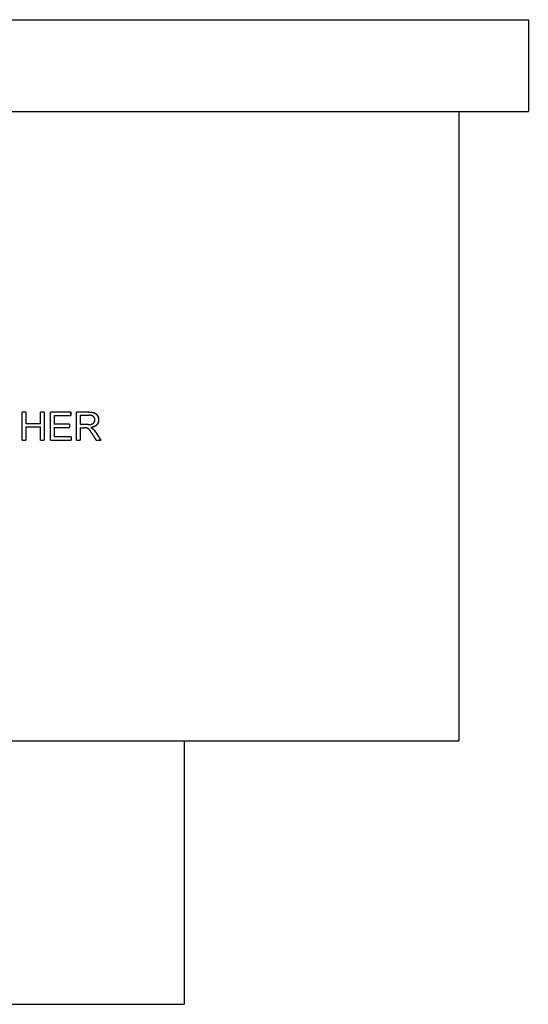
# Model space of a CAD drawing. Extents: x -5.9 to 5.9, y 0 to 11.2.
# Tile 8 of 8: x 0.1 to 5.9, y 0 to 11.2. Entities that reach past the tile are written whole.
import ezdxf

# ---------------------------------------------------------------- set-up
doc = ezdxf.new("R2010")
doc.units = 0
doc.header["$MEASUREMENT"] = 0
doc.layers.get('0').update_dxf_attribs({"linetype": 'CONTINUOUS'})

msp = doc.modelspace()

# ---------------------------------------------------------------- linework, layer by layer
for p, q in [((-5.906, 11.181), (5.906, 11.181)), ((5.906, 11.181), (5.906, 10.138)), ((-5.906, 10.138), (5.906, 10.138)), ((5.118, 10.138), (5.118, 2.992)), ((0.203, 6.725), (0.16, 6.725)), ((0.16, 6.405), (0.16, 6.725)), ((0.203, 6.725), (0.203, 6.593)), ((0.411, 6.725), (0.368, 6.725)), ((0.368, 6.593), (0.368, 6.725)), ((0.411, 6.725), (0.411, 6.405)), ((0.712, 6.725), (0.482, 6.725)), ((0.482, 6.405), (0.482, 6.725)), ((0.712, 6.725), (0.712, 6.687)), ((0.918, 6.725), (0.778, 6.725)), ((0.778, 6.405), (0.778, 6.725)), ((0.523, 6.687), (0.524, 6.687)), ((0.524, 6.687), (0.524, 6.589)), ((0.524, 6.687), (0.712, 6.687)), ((0.818, 6.689), (0.818, 6.584)), ((0.818, 6.689), (0.82, 6.689)), ((0.82, 6.689), (0.82, 6.584)), ((0.82, 6.689), (0.919, 6.689)), ((0.202, 6.593), (0.203, 6.593)), ((0.202, 6.556), (0.203, 6.556)), ((0.368, 6.593), (0.203, 6.593)), ((0.203, 6.556), (0.203, 6.405)), ((0.203, 6.556), (0.368, 6.556)), ((0.368, 6.405), (0.368, 6.556)), ((0.523, 6.589), (0.524, 6.589)), ((0.523, 6.551), (0.524, 6.551)), ((0.7, 6.589), (0.524, 6.589)), ((0.524, 6.551), (0.524, 6.443)), ((0.524, 6.551), (0.7, 6.551)), ((0.7, 6.589), (0.7, 6.551)), ((0.818, 6.584), (0.82, 6.584)), ((0.818, 6.547), (0.82, 6.547)), ((0.909, 6.584), (0.82, 6.584)), ((0.82, 6.547), (0.82, 6.405)), ((0.82, 6.547), (0.868, 6.547)), ((0.939, 6.55), (0.941, 6.55)), ((0.964, 6.535), (0.966, 6.535)), ((0.16, 6.405), (0.203, 6.405)), ((0.368, 6.405), (0.411, 6.405)), ((0.482, 6.405), (0.719, 6.405)), ((0.523, 6.443), (0.524, 6.443)), ((0.719, 6.443), (0.524, 6.443)), ((0.719, 6.443), (0.719, 6.405)), ((0.778, 6.405), (0.82, 6.405)), ((1.003, 6.405), (1.055, 6.405)), ((-5.118, 2.992), (5.118, 2.992)), ((2, 2.992), (2, 0)), ((-2, 0), (2, 0))]:
    msp.add_line(p, q)
for points in [[(0.202, 6.725), (0.202, 6.681), (0.202, 6.637), (0.202, 6.593)], [(0.41, 6.725), (0.41, 6.618), (0.41, 6.512), (0.41, 6.405)], [(0.523, 6.687), (0.523, 6.654), (0.523, 6.622), (0.523, 6.589)], [(0.202, 6.556), (0.202, 6.505), (0.202, 6.455), (0.202, 6.405)], [(0.523, 6.551), (0.523, 6.515), (0.523, 6.479), (0.523, 6.443)], [(0.818, 6.547), (0.818, 6.5), (0.818, 6.452), (0.818, 6.405)], [(0.999, 6.492), (1.017, 6.463), (1.035, 6.434), (1.053, 6.405)]]:
    msp.add_open_spline(points, degree=3)
for points, knots in [([(0.711, 6.725), (0.711, 6.724), (0.711, 6.723), (0.711, 6.722), (0.711, 6.721), (0.711, 6.72), (0.711, 6.719), (0.711, 6.718), (0.711, 6.717), (0.711, 6.717), (0.711, 6.714), (0.711, 6.712), (0.711, 6.709), (0.711, 6.709), (0.711, 6.708), (0.711, 6.708), (0.711, 6.706), (0.711, 6.705), (0.711, 6.704), (0.711, 6.704), (0.711, 6.703), (0.711, 6.703), (0.711, 6.698), (0.711, 6.692), (0.711, 6.687)], [0, 0, 0, 0, 0.00800203, 0.00800203, 0.00800203, 0.01600406, 0.01600406, 0.01600406, 0.02000508, 0.02000508, 0.02000508, 0.04001016, 0.04001016, 0.04001016, 0.04401118, 0.04401118, 0.04401118, 0.05201321, 0.05201321, 0.05201321, 0.05601423, 0.05601423, 0.05601423, 0.09602439, 0.09602439, 0.09602439, 0.09602439]), ([(0.916, 6.725), (0.919, 6.725), (0.923, 6.725), (0.926, 6.725), (0.929, 6.725), (0.932, 6.724), (0.935, 6.724), (0.937, 6.724), (0.939, 6.724), (0.94, 6.724), (0.943, 6.724), (0.946, 6.723), (0.949, 6.723), (0.95, 6.723), (0.951, 6.723), (0.953, 6.723), (0.955, 6.722), (0.957, 6.722), (0.958, 6.722), (0.959, 6.722), (0.96, 6.722), (0.96, 6.721), (0.962, 6.721), (0.963, 6.721), (0.964, 6.721), (0.964, 6.721), (0.965, 6.72), (0.966, 6.72), (0.967, 6.72), (0.968, 6.72), (0.969, 6.72), (0.97, 6.719), (0.97, 6.719), (0.971, 6.719), (0.971, 6.719), (0.972, 6.719), (0.973, 6.718), (0.973, 6.718), (0.973, 6.718), (0.974, 6.718), (0.974, 6.718), (0.975, 6.718), (0.975, 6.718), (0.975, 6.718), (0.976, 6.718), (0.976, 6.717), (0.976, 6.717), (0.977, 6.717), (0.977, 6.717), (0.977, 6.717), (0.978, 6.717), (0.978, 6.717), (0.978, 6.717), (0.978, 6.717), (0.978, 6.717), (0.979, 6.716), (0.979, 6.716), (0.979, 6.716), (0.979, 6.716), (0.979, 6.716), (0.98, 6.716), (0.98, 6.716), (0.98, 6.716), (0.98, 6.716), (0.98, 6.716), (0.98, 6.716), (0.981, 6.716), (0.981, 6.716), (0.981, 6.716), (0.981, 6.715), (0.981, 6.715), (0.981, 6.715), (0.982, 6.715), (0.982, 6.715), (0.982, 6.715), (0.982, 6.715), (0.982, 6.715), (0.982, 6.715), (0.983, 6.715), (0.983, 6.715), (0.983, 6.715), (0.984, 6.714), (0.984, 6.714), (0.984, 6.714), (0.984, 6.714), (0.985, 6.714), (0.986, 6.713), (0.986, 6.713), (0.987, 6.713), (0.987, 6.713), (0.987, 6.712), (0.988, 6.712), (0.989, 6.712), (0.99, 6.711), (0.99, 6.711), (0.991, 6.711), (0.991, 6.71), (0.992, 6.71), (0.993, 6.709), (0.994, 6.709), (0.994, 6.708), (0.994, 6.708), (0.995, 6.708), (0.995, 6.707), (0.996, 6.707), (0.997, 6.706), (0.997, 6.706), (0.998, 6.705), (0.998, 6.705), (0.999, 6.705), (1, 6.704), (1, 6.703), (1.001, 6.703), (1.001, 6.703), (1.001, 6.702), (1.002, 6.702), (1.003, 6.701), (1.003, 6.7), (1.004, 6.7), (1.004, 6.7), (1.004, 6.699), (1.005, 6.698), (1.006, 6.698), (1.006, 6.697), (1.007, 6.697), (1.007, 6.696), (1.007, 6.696), (1.008, 6.695), (1.009, 6.694), (1.009, 6.693), (1.01, 6.693), (1.01, 6.693), (1.01, 6.692), (1.011, 6.692), (1.011, 6.691), (1.011, 6.69), (1.012, 6.69), (1.012, 6.69), (1.012, 6.69), (1.012, 6.689), (1.012, 6.689), (1.013, 6.689), (1.013, 6.689), (1.013, 6.688), (1.013, 6.688), (1.013, 6.688), (1.013, 6.688), (1.013, 6.688), (1.013, 6.688), (1.013, 6.687), (1.013, 6.687), (1.013, 6.687), (1.014, 6.687), (1.014, 6.687), (1.014, 6.687), (1.014, 6.686), (1.014, 6.686), (1.014, 6.686), (1.014, 6.686), (1.014, 6.686), (1.014, 6.686), (1.015, 6.685), (1.015, 6.685), (1.015, 6.685), (1.015, 6.685), (1.015, 6.685), (1.015, 6.685), (1.015, 6.684), (1.015, 6.684), (1.015, 6.684), (1.015, 6.684), (1.016, 6.684), (1.016, 6.684), (1.016, 6.683), (1.016, 6.683), (1.016, 6.683), (1.016, 6.683), (1.016, 6.682), (1.016, 6.682), (1.017, 6.682), (1.017, 6.682), (1.017, 6.681), (1.017, 6.681), (1.017, 6.68), (1.018, 6.68), (1.018, 6.68), (1.018, 6.679), (1.018, 6.679), (1.018, 6.678), (1.019, 6.677), (1.019, 6.677), (1.019, 6.676), (1.019, 6.676), (1.02, 6.675), (1.02, 6.674), (1.021, 6.673), (1.021, 6.673), (1.021, 6.672), (1.021, 6.672), (1.022, 6.671), (1.022, 6.67), (1.022, 6.669), (1.022, 6.668), (1.023, 6.668), (1.023, 6.667), (1.023, 6.666), (1.024, 6.664), (1.024, 6.663), (1.024, 6.662), (1.025, 6.661), (1.025, 6.66), (1.025, 6.658), (1.026, 6.656), (1.026, 6.654), (1.026, 6.653), (1.026, 6.651), (1.027, 6.65), (1.027, 6.648), (1.027, 6.646), (1.027, 6.644), (1.027, 6.642), (1.027, 6.64), (1.027, 6.638)], [0, 0, 0, 0, 0.125, 0.125, 0.125, 0.25, 0.25, 0.25, 0.3125, 0.3125, 0.3125, 0.4375, 0.4375, 0.4375, 0.5, 0.5, 0.5, 0.59375, 0.59375, 0.59375, 0.625, 0.625, 0.625, 0.6875, 0.6875, 0.6875, 0.71875, 0.71875, 0.71875, 0.78125, 0.78125, 0.78125, 0.8125, 0.8125, 0.8125, 0.859375, 0.859375, 0.859375, 0.875, 0.875, 0.875, 0.90625, 0.90625, 0.90625, 0.921875, 0.921875, 0.921875, 0.945312, 0.945312, 0.945312, 0.96875, 0.96875, 0.96875, 0.976562, 0.976562, 0.976562, 0.992188, 0.992188, 0.992188, 1, 1, 1, 1.015625, 1.015625, 1.015625, 1.023438, 1.023438, 1.023438, 1.039062, 1.039062, 1.039062, 1.046875, 1.046875, 1.046875, 1.0625, 1.0625, 1.0625, 1.070312, 1.070312, 1.070312, 1.09375, 1.09375, 1.09375, 1.109375, 1.109375, 1.109375, 1.15625, 1.15625, 1.15625, 1.1875, 1.1875, 1.1875, 1.25, 1.25, 1.25, 1.28125, 1.28125, 1.28125, 1.34375, 1.34375, 1.34375, 1.375, 1.375, 1.375, 1.4375, 1.4375, 1.4375, 1.46875, 1.46875, 1.46875, 1.53125, 1.53125, 1.53125, 1.5625, 1.5625, 1.5625, 1.625, 1.625, 1.625, 1.65625, 1.65625, 1.65625, 1.71875, 1.71875, 1.71875, 1.75, 1.75, 1.75, 1.8125, 1.8125, 1.8125, 1.84375, 1.84375, 1.84375, 1.890625, 1.890625, 1.890625, 1.90625, 1.90625, 1.90625, 1.929688, 1.929688, 1.929688, 1.9375, 1.9375, 1.9375, 1.953125, 1.953125, 1.953125, 1.960938, 1.960938, 1.960938, 1.976562, 1.976562, 1.976562, 1.984375, 1.984375, 1.984375, 2, 2, 2, 2.007812, 2.007812, 2.007812, 2.023438, 2.023438, 2.023438, 2.03125, 2.03125, 2.03125, 2.046875, 2.046875, 2.046875, 2.054688, 2.054688, 2.054688, 2.078125, 2.078125, 2.078125, 2.09375, 2.09375, 2.09375, 2.125, 2.125, 2.125, 2.140625, 2.140625, 2.140625, 2.1875, 2.1875, 2.1875, 2.21875, 2.21875, 2.21875, 2.28125, 2.28125, 2.28125, 2.3125, 2.3125, 2.3125, 2.375, 2.375, 2.375, 2.40625, 2.40625, 2.40625, 2.5, 2.5, 2.5, 2.5625, 2.5625, 2.5625, 2.6875, 2.6875, 2.6875, 2.75, 2.75, 2.75, 2.875, 2.875, 2.875, 3, 3, 3, 3]), ([(0.918, 6.725), (0.921, 6.725), (0.924, 6.725), (0.928, 6.725), (0.931, 6.725), (0.934, 6.724), (0.937, 6.724), (0.939, 6.724), (0.94, 6.724), (0.942, 6.724), (0.945, 6.724), (0.948, 6.723), (0.95, 6.723), (0.952, 6.723), (0.953, 6.723), (0.955, 6.723), (0.957, 6.722), (0.958, 6.722), (0.96, 6.722), (0.962, 6.721), (0.964, 6.721), (0.966, 6.721), (0.966, 6.721), (0.967, 6.72), (0.968, 6.72), (0.969, 6.72), (0.97, 6.72), (0.971, 6.72), (0.971, 6.719), (0.972, 6.719), (0.973, 6.719), (0.973, 6.719), (0.974, 6.719), (0.975, 6.718), (0.976, 6.718), (0.976, 6.718), (0.977, 6.718), (0.978, 6.718), (0.978, 6.717), (0.979, 6.717), (0.979, 6.717), (0.979, 6.717), (0.979, 6.717), (0.98, 6.717), (0.981, 6.717), (0.981, 6.716), (0.981, 6.716), (0.982, 6.716), (0.982, 6.716), (0.982, 6.716), (0.983, 6.716), (0.983, 6.715), (0.983, 6.715), (0.983, 6.715), (0.983, 6.715), (0.984, 6.715), (0.984, 6.715), (0.984, 6.715), (0.984, 6.715), (0.984, 6.715), (0.984, 6.715), (0.985, 6.715), (0.985, 6.715), (0.985, 6.714), (0.986, 6.714), (0.986, 6.714), (0.986, 6.714), (0.987, 6.714), (0.987, 6.713), (0.988, 6.713), (0.988, 6.713), (0.989, 6.713), (0.989, 6.712), (0.99, 6.712), (0.991, 6.712), (0.992, 6.711), (0.992, 6.711), (0.993, 6.711), (0.993, 6.71), (0.994, 6.71), (0.995, 6.709), (0.995, 6.709), (0.996, 6.708), (0.996, 6.708), (0.997, 6.708), (0.997, 6.707), (0.998, 6.707), (0.999, 6.706), (0.999, 6.706), (1, 6.705), (1, 6.705), (1.001, 6.705), (1.001, 6.704), (1.002, 6.703), (1.003, 6.703), (1.003, 6.703), (1.003, 6.702), (1.004, 6.702), (1.005, 6.701), (1.005, 6.7), (1.006, 6.7), (1.006, 6.7), (1.006, 6.699), (1.007, 6.698), (1.008, 6.698), (1.008, 6.697), (1.009, 6.697), (1.009, 6.696), (1.009, 6.696), (1.01, 6.695), (1.011, 6.694), (1.011, 6.693), (1.011, 6.693), (1.012, 6.693), (1.012, 6.692), (1.013, 6.692), (1.013, 6.691), (1.013, 6.69), (1.014, 6.69), (1.014, 6.69), (1.014, 6.69), (1.014, 6.689), (1.014, 6.689), (1.014, 6.689), (1.015, 6.689), (1.015, 6.688), (1.015, 6.688), (1.015, 6.688), (1.015, 6.688), (1.015, 6.688), (1.015, 6.688), (1.015, 6.687), (1.015, 6.687), (1.015, 6.687), (1.016, 6.687), (1.016, 6.687), (1.016, 6.687), (1.016, 6.686), (1.016, 6.686), (1.016, 6.686), (1.016, 6.686), (1.016, 6.686), (1.016, 6.686), (1.017, 6.685), (1.017, 6.685), (1.017, 6.685), (1.017, 6.685), (1.017, 6.685), (1.017, 6.685), (1.017, 6.684), (1.017, 6.684), (1.017, 6.684), (1.017, 6.684), (1.018, 6.684), (1.018, 6.684), (1.018, 6.683), (1.018, 6.683), (1.018, 6.683), (1.018, 6.683), (1.018, 6.682), (1.018, 6.682), (1.019, 6.682), (1.019, 6.682), (1.019, 6.681), (1.019, 6.681), (1.019, 6.68), (1.02, 6.68), (1.02, 6.68), (1.02, 6.679), (1.02, 6.679), (1.02, 6.678), (1.021, 6.677), (1.021, 6.677), (1.021, 6.676), (1.021, 6.676), (1.022, 6.675), (1.022, 6.674), (1.023, 6.673), (1.023, 6.673), (1.023, 6.672), (1.023, 6.672), (1.024, 6.671), (1.024, 6.67), (1.024, 6.669), (1.024, 6.668), (1.025, 6.668), (1.025, 6.667), (1.025, 6.666), (1.026, 6.664), (1.026, 6.663), (1.026, 6.662), (1.027, 6.661), (1.027, 6.66), (1.027, 6.658), (1.028, 6.656), (1.028, 6.654), (1.028, 6.653), (1.028, 6.651), (1.029, 6.65), (1.029, 6.648), (1.029, 6.646), (1.029, 6.644), (1.029, 6.642), (1.029, 6.64), (1.029, 6.638)], [0, 0, 0, 0, 0.125, 0.125, 0.125, 0.25, 0.25, 0.25, 0.3125, 0.3125, 0.3125, 0.4375, 0.4375, 0.4375, 0.5, 0.5, 0.5, 0.59375, 0.59375, 0.59375, 0.6875, 0.6875, 0.6875, 0.71875, 0.71875, 0.71875, 0.78125, 0.78125, 0.78125, 0.8125, 0.8125, 0.8125, 0.859375, 0.859375, 0.859375, 0.90625, 0.90625, 0.90625, 0.945312, 0.945312, 0.945312, 0.953125, 0.953125, 0.953125, 0.992188, 0.992188, 0.992188, 1.015625, 1.015625, 1.015625, 1.039062, 1.039062, 1.039062, 1.046875, 1.046875, 1.046875, 1.0625, 1.0625, 1.0625, 1.070312, 1.070312, 1.070312, 1.09375, 1.09375, 1.09375, 1.109375, 1.109375, 1.109375, 1.15625, 1.15625, 1.15625, 1.1875, 1.1875, 1.1875, 1.25, 1.25, 1.25, 1.28125, 1.28125, 1.28125, 1.34375, 1.34375, 1.34375, 1.375, 1.375, 1.375, 1.4375, 1.4375, 1.4375, 1.46875, 1.46875, 1.46875, 1.53125, 1.53125, 1.53125, 1.5625, 1.5625, 1.5625, 1.625, 1.625, 1.625, 1.65625, 1.65625, 1.65625, 1.71875, 1.71875, 1.71875, 1.75, 1.75, 1.75, 1.8125, 1.8125, 1.8125, 1.84375, 1.84375, 1.84375, 1.890625, 1.890625, 1.890625, 1.90625, 1.90625, 1.90625, 1.929688, 1.929688, 1.929688, 1.9375, 1.9375, 1.9375, 1.953125, 1.953125, 1.953125, 1.960938, 1.960938, 1.960938, 1.976562, 1.976562, 1.976562, 1.984375, 1.984375, 1.984375, 2, 2, 2, 2.007812, 2.007812, 2.007812, 2.023438, 2.023438, 2.023438, 2.03125, 2.03125, 2.03125, 2.046875, 2.046875, 2.046875, 2.054688, 2.054688, 2.054688, 2.078125, 2.078125, 2.078125, 2.09375, 2.09375, 2.09375, 2.125, 2.125, 2.125, 2.140625, 2.140625, 2.140625, 2.1875, 2.1875, 2.1875, 2.21875, 2.21875, 2.21875, 2.28125, 2.28125, 2.28125, 2.3125, 2.3125, 2.3125, 2.375, 2.375, 2.375, 2.40625, 2.40625, 2.40625, 2.5, 2.5, 2.5, 2.5625, 2.5625, 2.5625, 2.6875, 2.6875, 2.6875, 2.75, 2.75, 2.75, 2.875, 2.875, 2.875, 3, 3, 3, 3]), ([(0.909, 6.584), (0.912, 6.584), (0.914, 6.584), (0.916, 6.584), (0.918, 6.584), (0.921, 6.584), (0.923, 6.584), (0.926, 6.584), (0.929, 6.584), (0.932, 6.585), (0.933, 6.585), (0.934, 6.585), (0.935, 6.585), (0.936, 6.585), (0.937, 6.586), (0.939, 6.586), (0.939, 6.586), (0.94, 6.586), (0.94, 6.586), (0.941, 6.586), (0.942, 6.586), (0.943, 6.586), (0.944, 6.587), (0.945, 6.587), (0.946, 6.587), (0.947, 6.587), (0.947, 6.587), (0.947, 6.588), (0.948, 6.588), (0.948, 6.588), (0.949, 6.588), (0.95, 6.588), (0.95, 6.588), (0.951, 6.589), (0.951, 6.589), (0.951, 6.589), (0.951, 6.589), (0.952, 6.589), (0.952, 6.589), (0.953, 6.589), (0.953, 6.589), (0.953, 6.589), (0.953, 6.589), (0.953, 6.589), (0.954, 6.59), (0.954, 6.59), (0.954, 6.59), (0.954, 6.59), (0.955, 6.59), (0.955, 6.59), (0.955, 6.59), (0.955, 6.59), (0.955, 6.59), (0.956, 6.59), (0.956, 6.59), (0.956, 6.591), (0.956, 6.591), (0.957, 6.591), (0.957, 6.591), (0.957, 6.591), (0.957, 6.591), (0.958, 6.591), (0.958, 6.591), (0.959, 6.592), (0.959, 6.592), (0.959, 6.592), (0.96, 6.592), (0.96, 6.592), (0.961, 6.593), (0.961, 6.593), (0.962, 6.593), (0.962, 6.593), (0.962, 6.594), (0.963, 6.594), (0.964, 6.595), (0.965, 6.595), (0.965, 6.595), (0.966, 6.596), (0.966, 6.596), (0.967, 6.597), (0.968, 6.597), (0.969, 6.598), (0.969, 6.598), (0.969, 6.598), (0.969, 6.599), (0.97, 6.599), (0.97, 6.599), (0.971, 6.6), (0.971, 6.6), (0.971, 6.6), (0.972, 6.601), (0.972, 6.601), (0.972, 6.601), (0.973, 6.602), (0.973, 6.602), (0.973, 6.602), (0.974, 6.603), (0.974, 6.603), (0.974, 6.604), (0.975, 6.604), (0.975, 6.604), (0.975, 6.605), (0.975, 6.605), (0.976, 6.605), (0.976, 6.606), (0.976, 6.606), (0.976, 6.606), (0.976, 6.606), (0.977, 6.606), (0.977, 6.607), (0.977, 6.607), (0.977, 6.607), (0.977, 6.607), (0.977, 6.607), (0.977, 6.607), (0.977, 6.607), (0.977, 6.607), (0.977, 6.608), (0.977, 6.608), (0.978, 6.608), (0.978, 6.608), (0.978, 6.608), (0.978, 6.608), (0.978, 6.608), (0.978, 6.608), (0.978, 6.608), (0.978, 6.608), (0.978, 6.609), (0.978, 6.609), (0.978, 6.609), (0.978, 6.609), (0.978, 6.609), (0.978, 6.609), (0.978, 6.609), (0.979, 6.609), (0.979, 6.61), (0.979, 6.61), (0.979, 6.61), (0.979, 6.61), (0.979, 6.61), (0.979, 6.61), (0.979, 6.61), (0.979, 6.611), (0.979, 6.611), (0.979, 6.611), (0.98, 6.611), (0.98, 6.611), (0.98, 6.611), (0.98, 6.612), (0.98, 6.612), (0.98, 6.612), (0.98, 6.612), (0.98, 6.613), (0.98, 6.613), (0.981, 6.613), (0.981, 6.613), (0.981, 6.614), (0.981, 6.614), (0.981, 6.614), (0.981, 6.615), (0.982, 6.615), (0.982, 6.616), (0.982, 6.617), (0.982, 6.617), (0.983, 6.617), (0.983, 6.617), (0.983, 6.618), (0.983, 6.619), (0.983, 6.619), (0.983, 6.619), (0.984, 6.62), (0.984, 6.62), (0.984, 6.621), (0.984, 6.622), (0.984, 6.623), (0.985, 6.623), (0.985, 6.624), (0.985, 6.624), (0.985, 6.626), (0.986, 6.627), (0.986, 6.628), (0.986, 6.629), (0.986, 6.629), (0.986, 6.63), (0.986, 6.631), (0.986, 6.632), (0.986, 6.634), (0.987, 6.635), (0.987, 6.636), (0.987, 6.638)], [0, 0, 0, 0, 0.125, 0.125, 0.125, 0.25, 0.25, 0.25, 0.4375, 0.4375, 0.4375, 0.5, 0.5, 0.5, 0.59375, 0.59375, 0.59375, 0.625, 0.625, 0.625, 0.6875, 0.6875, 0.6875, 0.78125, 0.78125, 0.78125, 0.8125, 0.8125, 0.8125, 0.859375, 0.859375, 0.859375, 0.90625, 0.90625, 0.90625, 0.921875, 0.921875, 0.921875, 0.96875, 0.96875, 0.96875, 0.976562, 0.976562, 0.976562, 1.015625, 1.015625, 1.015625, 1.023438, 1.023438, 1.023438, 1.046875, 1.046875, 1.046875, 1.0625, 1.0625, 1.0625, 1.09375, 1.09375, 1.09375, 1.109375, 1.109375, 1.109375, 1.15625, 1.15625, 1.15625, 1.1875, 1.1875, 1.1875, 1.25, 1.25, 1.25, 1.28125, 1.28125, 1.28125, 1.375, 1.375, 1.375, 1.4375, 1.4375, 1.4375, 1.53125, 1.53125, 1.53125, 1.5625, 1.5625, 1.5625, 1.625, 1.625, 1.625, 1.65625, 1.65625, 1.65625, 1.71875, 1.71875, 1.71875, 1.75, 1.75, 1.75, 1.8125, 1.8125, 1.8125, 1.84375, 1.84375, 1.84375, 1.890625, 1.890625, 1.890625, 1.90625, 1.90625, 1.90625, 1.929688, 1.929688, 1.929688, 1.9375, 1.9375, 1.9375, 1.953125, 1.953125, 1.953125, 1.960938, 1.960938, 1.960938, 1.976562, 1.976562, 1.976562, 1.984375, 1.984375, 1.984375, 2, 2, 2, 2.007812, 2.007812, 2.007812, 2.03125, 2.03125, 2.03125, 2.046875, 2.046875, 2.046875, 2.054688, 2.054688, 2.054688, 2.078125, 2.078125, 2.078125, 2.09375, 2.09375, 2.09375, 2.125, 2.125, 2.125, 2.140625, 2.140625, 2.140625, 2.1875, 2.1875, 2.1875, 2.21875, 2.21875, 2.21875, 2.28125, 2.28125, 2.28125, 2.3125, 2.3125, 2.3125, 2.375, 2.375, 2.375, 2.40625, 2.40625, 2.40625, 2.5, 2.5, 2.5, 2.5625, 2.5625, 2.5625, 2.6875, 2.6875, 2.6875, 2.75, 2.75, 2.75, 2.875, 2.875, 2.875, 3, 3, 3, 3]), ([(0.987, 6.638), (0.987, 6.64), (0.986, 6.642), (0.986, 6.645), (0.986, 6.647), (0.986, 6.648), (0.985, 6.65), (0.985, 6.652), (0.984, 6.653), (0.984, 6.655), (0.984, 6.656), (0.983, 6.656), (0.983, 6.657), (0.983, 6.658), (0.982, 6.659), (0.982, 6.66), (0.982, 6.66), (0.981, 6.661), (0.981, 6.661), (0.981, 6.662), (0.98, 6.663), (0.979, 6.664), (0.979, 6.665), (0.979, 6.665), (0.978, 6.666), (0.978, 6.666), (0.978, 6.667), (0.977, 6.668), (0.976, 6.668), (0.976, 6.669), (0.975, 6.67), (0.975, 6.67), (0.974, 6.671), (0.974, 6.671), (0.974, 6.671), (0.974, 6.672), (0.974, 6.672), (0.973, 6.672), (0.973, 6.672), (0.973, 6.673), (0.972, 6.673), (0.972, 6.673), (0.972, 6.673), (0.972, 6.674), (0.971, 6.674), (0.971, 6.674), (0.971, 6.674), (0.971, 6.674), (0.971, 6.675), (0.971, 6.675), (0.97, 6.675), (0.97, 6.675), (0.97, 6.675), (0.97, 6.675), (0.97, 6.675), (0.97, 6.676), (0.969, 6.676), (0.969, 6.676), (0.969, 6.676), (0.969, 6.676), (0.969, 6.676), (0.969, 6.676), (0.969, 6.676), (0.969, 6.676), (0.969, 6.676), (0.969, 6.676), (0.969, 6.676), (0.968, 6.677), (0.968, 6.677), (0.968, 6.677), (0.968, 6.677), (0.968, 6.677), (0.968, 6.677), (0.967, 6.677), (0.967, 6.678), (0.967, 6.678), (0.967, 6.678), (0.967, 6.678), (0.966, 6.678), (0.966, 6.678), (0.966, 6.679), (0.965, 6.679), (0.965, 6.679), (0.965, 6.679), (0.965, 6.679), (0.964, 6.68), (0.963, 6.68), (0.963, 6.68), (0.963, 6.68), (0.962, 6.681), (0.962, 6.681), (0.961, 6.681), (0.96, 6.682), (0.959, 6.682), (0.959, 6.682), (0.958, 6.683), (0.958, 6.683), (0.956, 6.684), (0.955, 6.684), (0.954, 6.684), (0.953, 6.685), (0.952, 6.685), (0.952, 6.685), (0.95, 6.686), (0.949, 6.686), (0.947, 6.686), (0.947, 6.687), (0.946, 6.687), (0.945, 6.687), (0.944, 6.687), (0.942, 6.688), (0.941, 6.688), (0.94, 6.688), (0.939, 6.688), (0.938, 6.688), (0.936, 6.689), (0.933, 6.689), (0.93, 6.689), (0.927, 6.689), (0.923, 6.689), (0.919, 6.689)], [0, 0, 0, 0, 0.166667, 0.166667, 0.166667, 0.291667, 0.291667, 0.291667, 0.416667, 0.416667, 0.416667, 0.458333, 0.458333, 0.458333, 0.541667, 0.541667, 0.541667, 0.583333, 0.583333, 0.583333, 0.666667, 0.666667, 0.666667, 0.708333, 0.708333, 0.708333, 0.770833, 0.770833, 0.770833, 0.833333, 0.833333, 0.833333, 0.885417, 0.885417, 0.885417, 0.895833, 0.895833, 0.895833, 0.927083, 0.927083, 0.927083, 0.947917, 0.947917, 0.947917, 0.979167, 0.979167, 0.979167, 0.989583, 0.989583, 0.989583, 1.010417, 1.010417, 1.010417, 1.020833, 1.020833, 1.020833, 1.036458, 1.036458, 1.036458, 1.041667, 1.041667, 1.041667, 1.052083, 1.052083, 1.052083, 1.057292, 1.057292, 1.057292, 1.072917, 1.072917, 1.072917, 1.083333, 1.083333, 1.083333, 1.104167, 1.104167, 1.104167, 1.114583, 1.114583, 1.114583, 1.145833, 1.145833, 1.145833, 1.166667, 1.166667, 1.166667, 1.208333, 1.208333, 1.208333, 1.229167, 1.229167, 1.229167, 1.291667, 1.291667, 1.291667, 1.333333, 1.333333, 1.333333, 1.416667, 1.416667, 1.416667, 1.458333, 1.458333, 1.458333, 1.541667, 1.541667, 1.541667, 1.583333, 1.583333, 1.583333, 1.666667, 1.666667, 1.666667, 1.708333, 1.708333, 1.708333, 1.833333, 1.833333, 1.833333, 2, 2, 2, 2]), ([(1.027, 6.638), (1.027, 6.634), (1.027, 6.63), (1.027, 6.626), (1.026, 6.624), (1.026, 6.621), (1.026, 6.619), (1.025, 6.618), (1.025, 6.617), (1.025, 6.616), (1.025, 6.614), (1.024, 6.613), (1.024, 6.611), (1.023, 6.61), (1.023, 6.609), (1.023, 6.609), (1.022, 6.607), (1.022, 6.605), (1.021, 6.604), (1.021, 6.603), (1.02, 6.602), (1.02, 6.601), (1.019, 6.6), (1.019, 6.598), (1.018, 6.597), (1.017, 6.596), (1.017, 6.595), (1.017, 6.595), (1.016, 6.593), (1.015, 6.592), (1.015, 6.591), (1.014, 6.591), (1.014, 6.591), (1.014, 6.59), (1.013, 6.59), (1.013, 6.589), (1.012, 6.588), (1.012, 6.588), (1.012, 6.587), (1.012, 6.587), (1.011, 6.587), (1.011, 6.586), (1.01, 6.586), (1.01, 6.585), (1.01, 6.585), (1.01, 6.585), (1.01, 6.585), (1.01, 6.584), (1.009, 6.584), (1.009, 6.584), (1.009, 6.584), (1.009, 6.584), (1.009, 6.583), (1.008, 6.583), (1.008, 6.583), (1.008, 6.583), (1.008, 6.582), (1.008, 6.582), (1.007, 6.582), (1.007, 6.582), (1.007, 6.582), (1.007, 6.582), (1.007, 6.581), (1.007, 6.581), (1.007, 6.581), (1.007, 6.581), (1.007, 6.581), (1.007, 6.581), (1.006, 6.581), (1.006, 6.581), (1.006, 6.58), (1.006, 6.58), (1.006, 6.58), (1.006, 6.58), (1.006, 6.58), (1.006, 6.58), (1.005, 6.58), (1.005, 6.58), (1.005, 6.58), (1.005, 6.579), (1.005, 6.579), (1.005, 6.579), (1.005, 6.579), (1.005, 6.579), (1.005, 6.579), (1.004, 6.579), (1.004, 6.579), (1.004, 6.578), (1.004, 6.578), (1.004, 6.578), (1.004, 6.578), (1.004, 6.578), (1.004, 6.578), (1.003, 6.578), (1.003, 6.578), (1.003, 6.578), (1.003, 6.577), (1.003, 6.577), (1.003, 6.577), (1.003, 6.577), (1.002, 6.577), (1.002, 6.576), (1.002, 6.576), (1.002, 6.576), (1.001, 6.576), (1.001, 6.575), (1.001, 6.575), (1.001, 6.575), (1.001, 6.575), (1, 6.575), (1, 6.574), (0.999, 6.574), (0.999, 6.573), (0.998, 6.573), (0.998, 6.573), (0.997, 6.572), (0.997, 6.572), (0.996, 6.571), (0.995, 6.571), (0.995, 6.571), (0.995, 6.57), (0.994, 6.569), (0.992, 6.569), (0.991, 6.568), (0.99, 6.567), (0.99, 6.567), (0.989, 6.566), (0.987, 6.565), (0.985, 6.565), (0.984, 6.564), (0.983, 6.563), (0.982, 6.563), (0.981, 6.562), (0.979, 6.561), (0.977, 6.561), (0.976, 6.56), (0.975, 6.559), (0.974, 6.559), (0.973, 6.559), (0.971, 6.558), (0.969, 6.557), (0.967, 6.557), (0.966, 6.556), (0.965, 6.556), (0.963, 6.556), (0.96, 6.555), (0.957, 6.554), (0.954, 6.553), (0.949, 6.552), (0.944, 6.551), (0.939, 6.55)], [0, 0, 0, 0, 0.166667, 0.166667, 0.166667, 0.291667, 0.291667, 0.291667, 0.333333, 0.333333, 0.333333, 0.416667, 0.416667, 0.416667, 0.458333, 0.458333, 0.458333, 0.541667, 0.541667, 0.541667, 0.583333, 0.583333, 0.583333, 0.666667, 0.666667, 0.666667, 0.708333, 0.708333, 0.708333, 0.770833, 0.770833, 0.770833, 0.791667, 0.791667, 0.791667, 0.833333, 0.833333, 0.833333, 0.854167, 0.854167, 0.854167, 0.885417, 0.885417, 0.885417, 0.895833, 0.895833, 0.895833, 0.916667, 0.916667, 0.916667, 0.927083, 0.927083, 0.927083, 0.942708, 0.942708, 0.942708, 0.958333, 0.958333, 0.958333, 0.963542, 0.963542, 0.963542, 0.973958, 0.973958, 0.973958, 0.979167, 0.979167, 0.979167, 0.989583, 0.989583, 0.989583, 0.994792, 0.994792, 0.994792, 1.005208, 1.005208, 1.005208, 1.010417, 1.010417, 1.010417, 1.020833, 1.020833, 1.020833, 1.026042, 1.026042, 1.026042, 1.036458, 1.036458, 1.036458, 1.041667, 1.041667, 1.041667, 1.052083, 1.052083, 1.052083, 1.057292, 1.057292, 1.057292, 1.072917, 1.072917, 1.072917, 1.083333, 1.083333, 1.083333, 1.104167, 1.104167, 1.104167, 1.114583, 1.114583, 1.114583, 1.145833, 1.145833, 1.145833, 1.166667, 1.166667, 1.166667, 1.208333, 1.208333, 1.208333, 1.229167, 1.229167, 1.229167, 1.291667, 1.291667, 1.291667, 1.333333, 1.333333, 1.333333, 1.416667, 1.416667, 1.416667, 1.458333, 1.458333, 1.458333, 1.541667, 1.541667, 1.541667, 1.583333, 1.583333, 1.583333, 1.666667, 1.666667, 1.666667, 1.708333, 1.708333, 1.708333, 1.833333, 1.833333, 1.833333, 2, 2, 2, 2]), ([(1.029, 6.638), (1.029, 6.634), (1.029, 6.63), (1.029, 6.626), (1.028, 6.624), (1.028, 6.621), (1.028, 6.619), (1.027, 6.616), (1.026, 6.613), (1.026, 6.611), (1.025, 6.61), (1.025, 6.609), (1.025, 6.609), (1.024, 6.607), (1.024, 6.605), (1.023, 6.604), (1.023, 6.603), (1.022, 6.602), (1.022, 6.601), (1.021, 6.6), (1.021, 6.598), (1.02, 6.597), (1.019, 6.596), (1.019, 6.595), (1.019, 6.595), (1.018, 6.593), (1.017, 6.592), (1.017, 6.591), (1.016, 6.591), (1.016, 6.591), (1.016, 6.59), (1.015, 6.589), (1.014, 6.588), (1.014, 6.587), (1.013, 6.587), (1.013, 6.586), (1.012, 6.586), (1.012, 6.585), (1.012, 6.585), (1.011, 6.584), (1.011, 6.584), (1.011, 6.584), (1.011, 6.584), (1.011, 6.583), (1.01, 6.583), (1.01, 6.583), (1.01, 6.582), (1.01, 6.582), (1.01, 6.582), (1.009, 6.582), (1.009, 6.581), (1.009, 6.581), (1.009, 6.581), (1.008, 6.581), (1.008, 6.581), (1.008, 6.58), (1.008, 6.58), (1.008, 6.58), (1.007, 6.58), (1.007, 6.58), (1.007, 6.58), (1.007, 6.579), (1.007, 6.579), (1.007, 6.579), (1.007, 6.579), (1.007, 6.579), (1.007, 6.579), (1.006, 6.579), (1.006, 6.579), (1.006, 6.578), (1.006, 6.578), (1.006, 6.578), (1.006, 6.578), (1.006, 6.578), (1.006, 6.578), (1.005, 6.578), (1.005, 6.578), (1.005, 6.578), (1.005, 6.577), (1.005, 6.577), (1.005, 6.577), (1.004, 6.577), (1.004, 6.577), (1.004, 6.576), (1.004, 6.576), (1.004, 6.576), (1.003, 6.576), (1.003, 6.575), (1.003, 6.575), (1.003, 6.575), (1.002, 6.575), (1.002, 6.575), (1.001, 6.574), (1.001, 6.574), (1.001, 6.573), (1, 6.573), (1, 6.573), (0.999, 6.572), (0.998, 6.572), (0.998, 6.571), (0.997, 6.571), (0.997, 6.571), (0.997, 6.57), (0.995, 6.569), (0.994, 6.569), (0.993, 6.568), (0.992, 6.567), (0.992, 6.567), (0.991, 6.566), (0.989, 6.565), (0.987, 6.565), (0.986, 6.564), (0.985, 6.563), (0.984, 6.563), (0.983, 6.562), (0.981, 6.561), (0.979, 6.561), (0.977, 6.56), (0.977, 6.559), (0.976, 6.559), (0.975, 6.559), (0.973, 6.558), (0.971, 6.557), (0.969, 6.557), (0.967, 6.556), (0.966, 6.556), (0.965, 6.556), (0.962, 6.555), (0.959, 6.554), (0.955, 6.553), (0.951, 6.552), (0.946, 6.551), (0.941, 6.55)], [0, 0, 0, 0, 0.166667, 0.166667, 0.166667, 0.291667, 0.291667, 0.291667, 0.416667, 0.416667, 0.416667, 0.458333, 0.458333, 0.458333, 0.541667, 0.541667, 0.541667, 0.583333, 0.583333, 0.583333, 0.666667, 0.666667, 0.666667, 0.708333, 0.708333, 0.708333, 0.770833, 0.770833, 0.770833, 0.791667, 0.791667, 0.791667, 0.854167, 0.854167, 0.854167, 0.885417, 0.885417, 0.885417, 0.916667, 0.916667, 0.916667, 0.927083, 0.927083, 0.927083, 0.947917, 0.947917, 0.947917, 0.958333, 0.958333, 0.958333, 0.979167, 0.979167, 0.979167, 0.989583, 0.989583, 0.989583, 1.005208, 1.005208, 1.005208, 1.010417, 1.010417, 1.010417, 1.020833, 1.020833, 1.020833, 1.026042, 1.026042, 1.026042, 1.036458, 1.036458, 1.036458, 1.041667, 1.041667, 1.041667, 1.052083, 1.052083, 1.052083, 1.057292, 1.057292, 1.057292, 1.072917, 1.072917, 1.072917, 1.083333, 1.083333, 1.083333, 1.104167, 1.104167, 1.104167, 1.114583, 1.114583, 1.114583, 1.145833, 1.145833, 1.145833, 1.166667, 1.166667, 1.166667, 1.208333, 1.208333, 1.208333, 1.229167, 1.229167, 1.229167, 1.291667, 1.291667, 1.291667, 1.333333, 1.333333, 1.333333, 1.416667, 1.416667, 1.416667, 1.458333, 1.458333, 1.458333, 1.541667, 1.541667, 1.541667, 1.583333, 1.583333, 1.583333, 1.666667, 1.666667, 1.666667, 1.708333, 1.708333, 1.708333, 1.833333, 1.833333, 1.833333, 2, 2, 2, 2]), ([(0.699, 6.589), (0.699, 6.587), (0.699, 6.585), (0.699, 6.583), (0.699, 6.582), (0.699, 6.582), (0.699, 6.581), (0.699, 6.58), (0.699, 6.578), (0.699, 6.577), (0.699, 6.573), (0.699, 6.57), (0.699, 6.567), (0.699, 6.566), (0.699, 6.565), (0.699, 6.564), (0.699, 6.564), (0.699, 6.563), (0.699, 6.562), (0.699, 6.559), (0.699, 6.555), (0.699, 6.551)], [0, 0, 0, 0, 0.01600406, 0.01600406, 0.01600406, 0.02000508, 0.02000508, 0.02000508, 0.03200813, 0.03200813, 0.03200813, 0.05601423, 0.05601423, 0.05601423, 0.06401626, 0.06401626, 0.06401626, 0.06801728, 0.06801728, 0.06801728, 0.09602439, 0.09602439, 0.09602439, 0.09602439]), ([(0.891, 6.546), (0.89, 6.546), (0.889, 6.546), (0.889, 6.546), (0.888, 6.546), (0.888, 6.546), (0.888, 6.546), (0.887, 6.546), (0.887, 6.546), (0.886, 6.546), (0.886, 6.546), (0.886, 6.546), (0.885, 6.546), (0.885, 6.546), (0.884, 6.546), (0.884, 6.547), (0.883, 6.547), (0.883, 6.547), (0.883, 6.547), (0.882, 6.547), (0.881, 6.547), (0.881, 6.547), (0.88, 6.547), (0.88, 6.547), (0.88, 6.547), (0.879, 6.547), (0.878, 6.547), (0.878, 6.547), (0.877, 6.547), (0.877, 6.547), (0.876, 6.547), (0.875, 6.547), (0.874, 6.547), (0.873, 6.547), (0.871, 6.547), (0.87, 6.547), (0.868, 6.547)], [0, 0, 0, 0, 0.166667, 0.166667, 0.166667, 0.208333, 0.208333, 0.208333, 0.291667, 0.291667, 0.291667, 0.333333, 0.333333, 0.333333, 0.416667, 0.416667, 0.416667, 0.458333, 0.458333, 0.458333, 0.541667, 0.541667, 0.541667, 0.583333, 0.583333, 0.583333, 0.666667, 0.666667, 0.666667, 0.708333, 0.708333, 0.708333, 0.833333, 0.833333, 0.833333, 1, 1, 1, 1]), ([(0.961, 6.471), (0.96, 6.474), (0.958, 6.476), (0.957, 6.478), (0.955, 6.481), (0.954, 6.483), (0.953, 6.485), (0.95, 6.488), (0.948, 6.491), (0.947, 6.494), (0.946, 6.495), (0.945, 6.496), (0.945, 6.497), (0.944, 6.498), (0.943, 6.5), (0.942, 6.501), (0.942, 6.501), (0.941, 6.502), (0.941, 6.502), (0.94, 6.503), (0.94, 6.504), (0.939, 6.505), (0.939, 6.505), (0.939, 6.505), (0.938, 6.506), (0.938, 6.507), (0.937, 6.507), (0.937, 6.508), (0.936, 6.509), (0.936, 6.509), (0.936, 6.509), (0.935, 6.51), (0.935, 6.511), (0.934, 6.511), (0.934, 6.512), (0.934, 6.512), (0.934, 6.512), (0.933, 6.513), (0.932, 6.514), (0.932, 6.514), (0.932, 6.515), (0.932, 6.515), (0.932, 6.515), (0.931, 6.515), (0.931, 6.516), (0.931, 6.516), (0.931, 6.516), (0.931, 6.516), (0.931, 6.516), (0.931, 6.516), (0.93, 6.517), (0.93, 6.517), (0.93, 6.517), (0.93, 6.517), (0.93, 6.517), (0.93, 6.518), (0.929, 6.518), (0.929, 6.518), (0.929, 6.518), (0.929, 6.519), (0.929, 6.519), (0.928, 6.519), (0.928, 6.52), (0.928, 6.52), (0.927, 6.52), (0.927, 6.521), (0.927, 6.521), (0.926, 6.521), (0.926, 6.522), (0.926, 6.523), (0.925, 6.523), (0.925, 6.523), (0.925, 6.523), (0.924, 6.524), (0.923, 6.525), (0.923, 6.526), (0.922, 6.526), (0.922, 6.527), (0.921, 6.527), (0.921, 6.528), (0.92, 6.529), (0.919, 6.53), (0.918, 6.53), (0.918, 6.531), (0.917, 6.531), (0.917, 6.532), (0.916, 6.532), (0.916, 6.533), (0.915, 6.533), (0.915, 6.533), (0.915, 6.533), (0.915, 6.534), (0.914, 6.534), (0.914, 6.534), (0.914, 6.534), (0.913, 6.535), (0.913, 6.535), (0.913, 6.535), (0.913, 6.535), (0.912, 6.535), (0.912, 6.536), (0.912, 6.536), (0.912, 6.536), (0.912, 6.536), (0.912, 6.536), (0.911, 6.536), (0.911, 6.536), (0.911, 6.536), (0.911, 6.536), (0.911, 6.536), (0.911, 6.536), (0.911, 6.536), (0.911, 6.536), (0.911, 6.536), (0.911, 6.536), (0.911, 6.536), (0.911, 6.537), (0.911, 6.537), (0.911, 6.537), (0.91, 6.537), (0.91, 6.537), (0.91, 6.537), (0.91, 6.537), (0.91, 6.537), (0.91, 6.537), (0.91, 6.537), (0.91, 6.537), (0.91, 6.537), (0.91, 6.537), (0.91, 6.537), (0.909, 6.537), (0.909, 6.537), (0.909, 6.537), (0.909, 6.538), (0.909, 6.538), (0.909, 6.538), (0.909, 6.538), (0.909, 6.538), (0.909, 6.538), (0.909, 6.538), (0.908, 6.538), (0.908, 6.538), (0.908, 6.538), (0.908, 6.538), (0.908, 6.538), (0.908, 6.538), (0.908, 6.539), (0.907, 6.539), (0.907, 6.539), (0.907, 6.539), (0.907, 6.539), (0.906, 6.539), (0.906, 6.539), (0.906, 6.539), (0.905, 6.54), (0.905, 6.54), (0.904, 6.54), (0.904, 6.541), (0.903, 6.541), (0.903, 6.541), (0.902, 6.541), (0.902, 6.542), (0.901, 6.542), (0.9, 6.542), (0.9, 6.543), (0.9, 6.543), (0.899, 6.543), (0.898, 6.543), (0.897, 6.544), (0.897, 6.544), (0.896, 6.544), (0.896, 6.544), (0.895, 6.544), (0.894, 6.545), (0.894, 6.545), (0.893, 6.545), (0.892, 6.545), (0.891, 6.546)], [0, 0, 0, 0, 0.125, 0.125, 0.125, 0.25, 0.25, 0.25, 0.4375, 0.4375, 0.4375, 0.5, 0.5, 0.5, 0.59375, 0.59375, 0.59375, 0.625, 0.625, 0.625, 0.6875, 0.6875, 0.6875, 0.71875, 0.71875, 0.71875, 0.78125, 0.78125, 0.78125, 0.8125, 0.8125, 0.8125, 0.875, 0.875, 0.875, 0.90625, 0.90625, 0.90625, 0.96875, 0.96875, 0.96875, 0.976562, 0.976562, 0.976562, 1.015625, 1.015625, 1.015625, 1.023438, 1.023438, 1.023438, 1.046875, 1.046875, 1.046875, 1.0625, 1.0625, 1.0625, 1.09375, 1.09375, 1.09375, 1.109375, 1.109375, 1.109375, 1.15625, 1.15625, 1.15625, 1.1875, 1.1875, 1.1875, 1.25, 1.25, 1.25, 1.28125, 1.28125, 1.28125, 1.375, 1.375, 1.375, 1.4375, 1.4375, 1.4375, 1.5625, 1.5625, 1.5625, 1.625, 1.625, 1.625, 1.71875, 1.71875, 1.71875, 1.75, 1.75, 1.75, 1.8125, 1.8125, 1.8125, 1.84375, 1.84375, 1.84375, 1.890625, 1.890625, 1.890625, 1.90625, 1.90625, 1.90625, 1.929688, 1.929688, 1.929688, 1.9375, 1.9375, 1.9375, 1.953125, 1.953125, 1.953125, 1.960938, 1.960938, 1.960938, 1.976562, 1.976562, 1.976562, 1.984375, 1.984375, 1.984375, 2, 2, 2, 2.007812, 2.007812, 2.007812, 2.03125, 2.03125, 2.03125, 2.046875, 2.046875, 2.046875, 2.054688, 2.054688, 2.054688, 2.078125, 2.078125, 2.078125, 2.09375, 2.09375, 2.09375, 2.125, 2.125, 2.125, 2.140625, 2.140625, 2.140625, 2.1875, 2.1875, 2.1875, 2.21875, 2.21875, 2.21875, 2.3125, 2.3125, 2.3125, 2.375, 2.375, 2.375, 2.5, 2.5, 2.5, 2.5625, 2.5625, 2.5625, 2.6875, 2.6875, 2.6875, 2.75, 2.75, 2.75, 2.875, 2.875, 2.875, 3, 3, 3, 3]), ([(0.939, 6.55), (0.94, 6.55), (0.941, 6.55), (0.942, 6.549), (0.943, 6.549), (0.944, 6.548), (0.944, 6.548), (0.945, 6.548), (0.945, 6.547), (0.946, 6.547), (0.947, 6.547), (0.947, 6.546), (0.948, 6.546), (0.948, 6.546), (0.949, 6.545), (0.949, 6.545), (0.95, 6.545), (0.951, 6.544), (0.951, 6.544), (0.952, 6.544), (0.952, 6.543), (0.953, 6.543), (0.953, 6.543), (0.954, 6.542), (0.955, 6.542), (0.955, 6.542), (0.955, 6.541), (0.956, 6.541), (0.956, 6.541), (0.957, 6.54), (0.958, 6.54), (0.958, 6.54), (0.958, 6.539), (0.958, 6.539), (0.959, 6.539), (0.96, 6.538), (0.961, 6.537), (0.962, 6.536), (0.963, 6.535), (0.964, 6.535)], [0, 0, 0, 0, 0.083333, 0.083333, 0.083333, 0.166667, 0.166667, 0.166667, 0.208333, 0.208333, 0.208333, 0.291667, 0.291667, 0.291667, 0.333333, 0.333333, 0.333333, 0.416667, 0.416667, 0.416667, 0.458333, 0.458333, 0.458333, 0.541667, 0.541667, 0.541667, 0.583333, 0.583333, 0.583333, 0.666667, 0.666667, 0.666667, 0.708333, 0.708333, 0.708333, 0.833333, 0.833333, 0.833333, 1, 1, 1, 1]), ([(0.941, 6.55), (0.943, 6.55), (0.945, 6.549), (0.946, 6.548), (0.947, 6.548), (0.947, 6.547), (0.948, 6.547), (0.948, 6.547), (0.949, 6.546), (0.95, 6.546), (0.95, 6.546), (0.951, 6.545), (0.951, 6.545), (0.952, 6.545), (0.953, 6.544), (0.953, 6.544), (0.954, 6.544), (0.954, 6.543), (0.954, 6.543), (0.955, 6.543), (0.956, 6.542), (0.956, 6.542), (0.957, 6.542), (0.957, 6.541), (0.957, 6.541), (0.958, 6.541), (0.959, 6.54), (0.959, 6.54), (0.96, 6.54), (0.96, 6.539), (0.96, 6.539), (0.961, 6.539), (0.962, 6.538), (0.963, 6.537), (0.964, 6.536), (0.965, 6.535), (0.966, 6.535)], [0, 0, 0, 0, 0.166667, 0.166667, 0.166667, 0.208333, 0.208333, 0.208333, 0.291667, 0.291667, 0.291667, 0.333333, 0.333333, 0.333333, 0.416667, 0.416667, 0.416667, 0.458333, 0.458333, 0.458333, 0.541667, 0.541667, 0.541667, 0.583333, 0.583333, 0.583333, 0.666667, 0.666667, 0.666667, 0.708333, 0.708333, 0.708333, 0.833333, 0.833333, 0.833333, 1, 1, 1, 1]), ([(0.964, 6.535), (0.965, 6.534), (0.966, 6.533), (0.967, 6.532), (0.968, 6.531), (0.969, 6.53), (0.97, 6.529), (0.971, 6.528), (0.971, 6.528), (0.972, 6.527), (0.973, 6.526), (0.974, 6.525), (0.975, 6.524), (0.975, 6.523), (0.976, 6.523), (0.976, 6.522), (0.977, 6.521), (0.978, 6.52), (0.979, 6.519), (0.979, 6.518), (0.98, 6.518), (0.98, 6.517), (0.981, 6.516), (0.982, 6.515), (0.983, 6.514), (0.984, 6.513), (0.984, 6.512), (0.985, 6.512), (0.986, 6.511), (0.987, 6.509), (0.987, 6.508), (0.988, 6.507), (0.988, 6.507), (0.989, 6.506), (0.99, 6.504), (0.992, 6.502), (0.993, 6.5), (0.995, 6.498), (0.997, 6.495), (0.999, 6.492)], [0, 0, 0, 0, 0.083333, 0.083333, 0.083333, 0.166667, 0.166667, 0.166667, 0.208333, 0.208333, 0.208333, 0.291667, 0.291667, 0.291667, 0.333333, 0.333333, 0.333333, 0.416667, 0.416667, 0.416667, 0.458333, 0.458333, 0.458333, 0.541667, 0.541667, 0.541667, 0.583333, 0.583333, 0.583333, 0.666667, 0.666667, 0.666667, 0.708333, 0.708333, 0.708333, 0.833333, 0.833333, 0.833333, 1, 1, 1, 1]), ([(0.966, 6.535), (0.967, 6.534), (0.968, 6.533), (0.969, 6.532), (0.97, 6.531), (0.971, 6.53), (0.972, 6.529), (0.973, 6.527), (0.975, 6.526), (0.976, 6.524), (0.977, 6.523), (0.977, 6.523), (0.978, 6.522), (0.979, 6.521), (0.98, 6.52), (0.981, 6.519), (0.981, 6.518), (0.982, 6.518), (0.982, 6.517), (0.983, 6.516), (0.984, 6.515), (0.985, 6.514), (0.986, 6.513), (0.986, 6.512), (0.987, 6.512), (0.988, 6.511), (0.988, 6.509), (0.989, 6.508), (0.99, 6.507), (0.99, 6.507), (0.991, 6.506), (0.992, 6.504), (0.994, 6.502), (0.995, 6.5), (0.997, 6.498), (0.999, 6.495), (1, 6.492)], [0, 0, 0, 0, 0.083333, 0.083333, 0.083333, 0.166667, 0.166667, 0.166667, 0.291667, 0.291667, 0.291667, 0.333333, 0.333333, 0.333333, 0.416667, 0.416667, 0.416667, 0.458333, 0.458333, 0.458333, 0.541667, 0.541667, 0.541667, 0.583333, 0.583333, 0.583333, 0.666667, 0.666667, 0.666667, 0.708333, 0.708333, 0.708333, 0.833333, 0.833333, 0.833333, 1, 1, 1, 1]), ([(1, 6.492), (1.002, 6.489), (1.003, 6.487), (1.005, 6.485), (1.007, 6.482), (1.008, 6.48), (1.01, 6.477), (1.01, 6.476), (1.011, 6.475), (1.012, 6.474), (1.013, 6.471), (1.015, 6.469), (1.016, 6.467), (1.017, 6.465), (1.018, 6.464), (1.019, 6.463), (1.02, 6.46), (1.022, 6.458), (1.023, 6.456), (1.024, 6.454), (1.025, 6.453), (1.025, 6.452), (1.027, 6.45), (1.028, 6.447), (1.03, 6.445), (1.031, 6.444), (1.031, 6.442), (1.032, 6.441), (1.034, 6.439), (1.035, 6.436), (1.037, 6.434), (1.037, 6.433), (1.038, 6.431), (1.039, 6.43), (1.041, 6.427), (1.043, 6.423), (1.046, 6.419), (1.049, 6.415), (1.052, 6.41), (1.055, 6.405)], [0, 0, 0, 0, 0.0218408, 0.0218408, 0.0218408, 0.0436816, 0.0436816, 0.0436816, 0.054602, 0.054602, 0.054602, 0.0764428, 0.0764428, 0.0764428, 0.0873632, 0.0873632, 0.0873632, 0.109204, 0.109204, 0.109204, 0.1201244, 0.1201244, 0.1201244, 0.1419652, 0.1419652, 0.1419652, 0.1528856, 0.1528856, 0.1528856, 0.1747264, 0.1747264, 0.1747264, 0.1856468, 0.1856468, 0.1856468, 0.2184079, 0.2184079, 0.2184079, 0.2620895, 0.2620895, 0.2620895, 0.2620895]), ([(0.718, 6.443), (0.718, 6.441), (0.718, 6.438), (0.718, 6.436), (0.718, 6.436), (0.718, 6.435), (0.718, 6.435), (0.718, 6.434), (0.718, 6.433), (0.718, 6.432), (0.718, 6.431), (0.718, 6.431), (0.718, 6.43), (0.718, 6.428), (0.718, 6.427), (0.718, 6.425), (0.718, 6.424), (0.718, 6.422), (0.718, 6.421), (0.718, 6.419), (0.718, 6.417), (0.718, 6.416), (0.718, 6.412), (0.718, 6.409), (0.718, 6.405)], [0, 0, 0, 0, 0.01600406, 0.01600406, 0.01600406, 0.02000508, 0.02000508, 0.02000508, 0.02800711, 0.02800711, 0.02800711, 0.03200813, 0.03200813, 0.03200813, 0.04401118, 0.04401118, 0.04401118, 0.05601423, 0.05601423, 0.05601423, 0.06801728, 0.06801728, 0.06801728, 0.09602439, 0.09602439, 0.09602439, 0.09602439]), ([(1.003, 6.405), (1.002, 6.407), (1.001, 6.409), (0.999, 6.41), (0.998, 6.412), (0.997, 6.414), (0.996, 6.416), (0.994, 6.419), (0.992, 6.421), (0.991, 6.424), (0.99, 6.425), (0.99, 6.426), (0.989, 6.427), (0.988, 6.429), (0.987, 6.431), (0.986, 6.433), (0.985, 6.434), (0.984, 6.434), (0.984, 6.435), (0.983, 6.437), (0.981, 6.439), (0.98, 6.441), (0.98, 6.442), (0.979, 6.443), (0.979, 6.444), (0.977, 6.446), (0.976, 6.447), (0.975, 6.449), (0.975, 6.45), (0.974, 6.451), (0.973, 6.452), (0.972, 6.454), (0.971, 6.456), (0.97, 6.458), (0.969, 6.458), (0.969, 6.459), (0.968, 6.46), (0.967, 6.462), (0.966, 6.464), (0.965, 6.466), (0.964, 6.468), (0.962, 6.47), (0.961, 6.471)], [0, 0, 0, 0, 0.0167132, 0.0167132, 0.0167132, 0.0334264, 0.0334264, 0.0334264, 0.0584962, 0.0584962, 0.0584962, 0.0668528, 0.0668528, 0.0668528, 0.083566, 0.083566, 0.083566, 0.0919226, 0.0919226, 0.0919226, 0.1086358, 0.1086358, 0.1086358, 0.1169924, 0.1169924, 0.1169924, 0.1337056, 0.1337056, 0.1337056, 0.1420622, 0.1420622, 0.1420622, 0.1587754, 0.1587754, 0.1587754, 0.167132, 0.167132, 0.167132, 0.1838452, 0.1838452, 0.1838452, 0.2005584, 0.2005584, 0.2005584, 0.2005584])]:
    msp.add_open_spline(points, degree=3, knots=knots)

doc.saveas('drawing.dxf')
